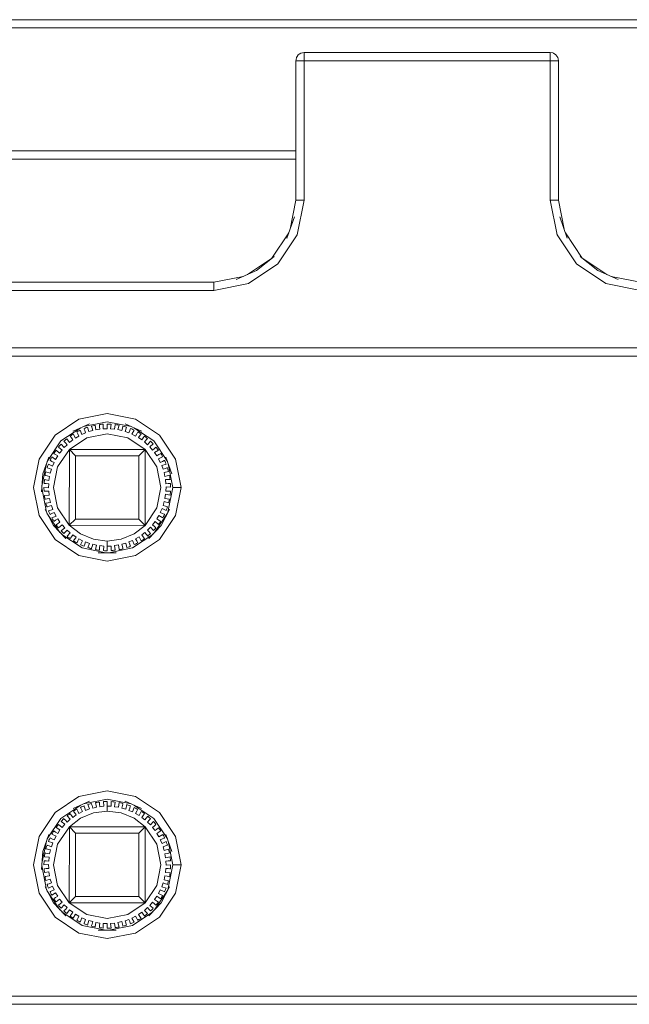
# Model space of a CAD drawing. Header units: millimetres. Extents: x 53056 to 116131, y -669674 to -625124.
# Tile 145 of 168: x 70165 to 70228, y -640668 to -640566. Entities that reach past the tile are written whole.
import ezdxf

# ---------------------------------------------------------------- set-up
doc = ezdxf.new("R2010")
doc.units = ezdxf.units.MM
doc.header["$MEASUREMENT"] = 0
doc.linetypes.add('DGN Style 1', pattern=[536.199087, 0.892178, -535.306909])
doc.layers.add('Tank and Accumulators', color=7, linetype='Continuous', lineweight=0)

# ---------------------------------------------------------------- blocks, each defined once
blk = doc.blocks.new('*U55')
at = {"layer": 'Tank and Accumulators', "color": 7, "linetype": 'Continuous', "lineweight": 0}
for p, q in [((-14400.21, 6830.01), (-14400.21, 6830.01)), ((-14400.73, 6829.24), (-14400.73, 6829.23)), ((-14399.88, 6829.23), (-14400.21, 6829.23)), ((-14373.78, 6829.83), (-14373.78, 6829.83)), ((-14403.21, 6808.78), (-14401.46, 6811.4)), ((-14372.8, 6811.4), (-14371.05, 6808.78)), ((-14405.76, 6807.07), (-14403.25, 6808.75)), ((-14371.01, 6808.75), (-14368.5, 6807.07)), ((-14427.06, 6785.15), (-14426.59, 6787.47)), ((-14426.57, 6782.45), (-14427.07, 6784.97)), ((-14425.18, 6780.36), (-14426.53, 6782.37)), ((-14414.03, 6782.37), (-14415.38, 6780.36)), ((-14425.86, 6781.09), (-14425.85, 6781.08)), ((-14416.35, 6781.09), (-14424.22, 6781.1)), ((-14421.21, 6778.26), (-14421.2, 6778.26)), ((-14427.06, 6746.05), (-14426.59, 6748.37)), ((-14426.57, 6743.35), (-14427.07, 6745.87)), ((-14425.18, 6741.26), (-14426.53, 6743.27)), ((-14414.03, 6743.27), (-14415.38, 6741.26)), ((-14425.86, 6741.99), (-14425.85, 6741.98)), ((-14416.35, 6741.99), (-14424.22, 6742))]:
    blk.add_line(p, q, dxfattribs=at)
at = {"layer": 'Tank and Accumulators', "color": 7, "linetype": 'Continuous', "lineweight": 0, "flags": 128}
for points in [[(-14288.56, 6832.82), (-14288.56, 6832.82), (-14288.59, 6832.95), (-14288.73, 6833.16), (-14288.78, 6833.23), (-14289.05, 6833.41), (-14289.15, 6833.45), (-14289.38, 6833.48), (-14484.88, 6833.48), (-14485.05, 6833.45), (-14485.21, 6833.41), (-14485.34, 6833.34), (-14485.48, 6833.23), (-14485.57, 6833.12), (-14485.67, 6832.95), (-14485.73, 6832.63), (-14485.73, 6806.28), (-14485.73, 6806.28)], [(-14289.38, 6832.63), (-14289.38, 6832.63), (-14484.88, 6832.63), (-14484.88, 6806.28)], [(-14401.33, 6811.77), (-14400.73, 6814.78), (-14400.73, 6829.23), (-14400.71, 6829.37), (-14400.67, 6829.55), (-14400.6, 6829.66), (-14400.48, 6829.83), (-14400.39, 6829.9), (-14400.21, 6830.01), (-14399.88, 6830.08), (-14374.38, 6830.08), (-14374.1, 6830.03), (-14374.05, 6830.01), (-14373.78, 6829.83), (-14373.68, 6829.71), (-14373.59, 6829.55), (-14373.56, 6829.43), (-14373.53, 6829.23), (-14373.53, 6814.78), (-14372.93, 6811.77)], [(-14399.88, 6830.08), (-14399.88, 6830.08), (-14399.88, 6830.01), (-14399.88, 6829.83), (-14399.88, 6829.55), (-14399.88, 6829.23), (-14374.38, 6829.23), (-14374.38, 6814.78), (-14374.05, 6814.78), (-14373.78, 6814.78), (-14373.59, 6814.78), (-14373.53, 6814.78), (-14373.53, 6814.78)], [(-14374.37, 6830.07), (-14374.38, 6830.08), (-14374.38, 6830.01), (-14374.38, 6829.83), (-14374.38, 6829.55), (-14374.38, 6829.23), (-14374.05, 6829.23), (-14373.78, 6829.23), (-14373.59, 6829.23), (-14373.53, 6829.23), (-14373.53, 6829.23)], [(-14400.73, 6829.23), (-14400.73, 6829.23), (-14400.67, 6829.23), (-14400.48, 6829.23), (-14400.21, 6829.23)], [(-14400.73, 6814.78), (-14400.73, 6814.78), (-14400.67, 6814.78), (-14400.48, 6814.78), (-14400.21, 6814.78), (-14399.88, 6814.78), (-14399.88, 6829.23), (-14399.88, 6829.23)], [(-14400.73, 6819.88), (-14400.73, 6819.88), (-14454.44, 6819.88), (-14454.54, 6819.87), (-14454.77, 6819.81)], [(-14454.44, 6819.03), (-14454.44, 6819.03), (-14400.73, 6819.03)], [(-14409.23, 6805.43), (-14405.65, 6806.14), (-14402.62, 6808.17), (-14400.59, 6811.2), (-14399.88, 6814.78)], [(-14374.36, 6814.67), (-14374.38, 6814.78), (-14373.67, 6811.2), (-14373.69, 6811.3)], [(-14400.88, 6813.03), (-14400.88, 6813.04), (-14401.66, 6810.85), (-14401.65, 6810.85)], [(-14373.38, 6813.03), (-14373.38, 6813.04), (-14372.61, 6810.85), (-14372.61, 6810.86)], [(-14373.67, 6811.2), (-14371.64, 6808.17), (-14368.61, 6806.14), (-14365.03, 6805.43)], [(-14404.63, 6807.62), (-14404.8, 6807.49), (-14402.99, 6808.95), (-14403.02, 6808.93)], [(-14367.34, 6806.57), (-14367.33, 6806.56), (-14369.46, 6807.49), (-14371.27, 6808.95), (-14371.26, 6808.95)], [(-14406.93, 6806.56), (-14406.93, 6806.56), (-14404.8, 6807.49), (-14404.81, 6807.48)], [(-14369.63, 6807.62), (-14369.46, 6807.49), (-14369.46, 6807.49)], [(-14468.99, 6802.28), (-14467.31, 6803.74), (-14466.97, 6804.11), (-14465.82, 6805.11), (-14465.54, 6805.28), (-14464, 6805.98), (-14463.84, 6806.02), (-14462.01, 6806.28), (-14409.23, 6806.28), (-14406.19, 6806.88)], [(-14368.07, 6806.88), (-14365.03, 6806.28), (-14312.25, 6806.28), (-14310.42, 6806.02), (-14310.26, 6805.98), (-14308.72, 6805.28), (-14308.44, 6805.11), (-14307.29, 6804.11), (-14306.95, 6803.74), (-14305.27, 6802.28)], [(-14462.05, 6806.27), (-14462.01, 6806.28), (-14462.01, 6806.21), (-14462.01, 6806.03), (-14462.01, 6805.75), (-14462.01, 6805.43), (-14409.23, 6805.43), (-14409.23, 6805.75), (-14409.23, 6806.03), (-14409.23, 6806.21), (-14409.23, 6806.28), (-14409.23, 6806.28)], [(-14437.61, 6799.41), (-14437.61, 6799.41), (-14437.45, 6799.45), (-14437.28, 6799.48), (-14336.98, 6799.48), (-14336.75, 6799.45), (-14336.65, 6799.41), (-14336.38, 6799.23), (-14336.33, 6799.16), (-14336.19, 6798.95), (-14336.16, 6798.82), (-14336.16, 6798.82)], [(-14336.98, 6781.63), (-14336.98, 6798.63), (-14437.28, 6798.63), (-14437.28, 6798.63)], [(-14420.28, 6777.38), (-14423.21, 6777.96), (-14425.69, 6779.62), (-14427.35, 6782.1), (-14427.93, 6785.03), (-14427.35, 6787.96), (-14425.69, 6790.44), (-14423.21, 6792.1), (-14420.28, 6792.68), (-14417.35, 6792.1), (-14414.87, 6790.44), (-14413.21, 6787.96), (-14412.63, 6785.03), (-14413.21, 6782.1), (-14414.87, 6779.62), (-14417.35, 6777.96), (-14420.28, 6777.38)], [(-14426.51, 6787.71), (-14425.09, 6789.84), (-14423.03, 6791.21)], [(-14422.13, 6791.6), (-14422.12, 6791.61), (-14423.83, 6790.86), (-14423.82, 6790.87)], [(-14422.74, 6791.34), (-14420.28, 6791.83), (-14417.82, 6791.34)], [(-14422.61, 6790.91), (-14422.61, 6790.91), (-14422.67, 6791.07), (-14422.69, 6791.13), (-14422.57, 6791.17), (-14422.45, 6791.22), (-14422.32, 6791.26), (-14422.2, 6790.8), (-14421.79, 6790.91), (-14421.85, 6791.16), (-14421.9, 6791.32), (-14421.91, 6791.38), (-14421.78, 6791.41), (-14421.65, 6791.44), (-14421.52, 6791.47), (-14421.46, 6791), (-14421.04, 6791.05), (-14421.07, 6791.31), (-14421.09, 6791.48), (-14421.1, 6791.53), (-14420.97, 6791.55), (-14420.84, 6791.56), (-14420.7, 6791.57), (-14420.7, 6791.1), (-14420.28, 6791.1), (-14420.28, 6791.36), (-14420.28, 6791.53), (-14420.28, 6791.59), (-14420.15, 6791.59), (-14420.01, 6791.58), (-14419.88, 6791.57), (-14419.94, 6791.11), (-14419.52, 6791.05), (-14419.49, 6791.31), (-14419.47, 6791.48), (-14419.46, 6791.53), (-14419.33, 6791.52), (-14419.19, 6791.5), (-14419.06, 6791.47), (-14419.18, 6791.01), (-14418.77, 6790.91), (-14418.71, 6791.16), (-14418.66, 6791.32), (-14418.65, 6791.38), (-14418.52, 6791.35), (-14418.39, 6791.31), (-14418.27, 6791.27), (-14418.44, 6790.83), (-14418.04, 6790.67), (-14417.95, 6790.91)], [(-14416.74, 6790.87), (-14416.73, 6790.86), (-14418.44, 6791.61), (-14418.43, 6791.6)], [(-14417.53, 6791.21), (-14415.47, 6789.84), (-14414.05, 6787.71)], [(-14424.75, 6789.17), (-14424.75, 6789.16), (-14424.44, 6789.45), (-14424.61, 6789.64), (-14424.73, 6789.77), (-14424.77, 6789.81), (-14424.67, 6789.9), (-14424.57, 6789.99), (-14424.47, 6790.07), (-14424.19, 6789.69), (-14423.85, 6789.94), (-14424, 6790.15), (-14424.1, 6790.29), (-14424.14, 6790.33), (-14424.03, 6790.41), (-14423.92, 6790.49), (-14423.81, 6790.56), (-14423.58, 6790.14), (-14423.21, 6790.35), (-14423.33, 6790.58), (-14423.41, 6790.72), (-14423.44, 6790.78), (-14423.32, 6790.84), (-14423.2, 6790.9), (-14423.08, 6790.96), (-14422.91, 6790.52), (-14422.52, 6790.67), (-14422.61, 6790.91)], [(-14423.56, 6781.75), (-14423.56, 6781.75), (-14424.22, 6781.1), (-14424.21, 6788.96), (-14422.41, 6790.17), (-14420.28, 6790.59), (-14418.15, 6790.17), (-14416.35, 6788.96), (-14417, 6788.31), (-14417, 6788.31)], [(-14417.95, 6790.91), (-14417.95, 6790.91), (-14417.89, 6791.07), (-14417.87, 6791.13), (-14417.74, 6791.08), (-14417.62, 6791.02), (-14417.5, 6790.97), (-14417.73, 6790.55), (-14417.35, 6790.35), (-14417.23, 6790.58), (-14417.15, 6790.72), (-14417.12, 6790.78), (-14417, 6790.71), (-14416.89, 6790.64), (-14416.78, 6790.57), (-14417.05, 6790.19), (-14416.71, 6789.94), (-14416.56, 6790.15), (-14416.46, 6790.29)], [(-14416.46, 6790.29), (-14416.46, 6790.29), (-14416.42, 6790.33), (-14416.32, 6790.25), (-14416.21, 6790.17), (-14416.11, 6790.09), (-14416.43, 6789.74), (-14416.12, 6789.45), (-14415.95, 6789.64), (-14415.83, 6789.77), (-14415.79, 6789.81), (-14415.69, 6789.72), (-14415.6, 6789.62), (-14415.51, 6789.53), (-14415.87, 6789.23), (-14415.6, 6788.9), (-14415.4, 6789.06), (-14415.27, 6789.17), (-14415.23, 6789.21), (-14415.14, 6789.1), (-14415.06, 6789), (-14414.98, 6788.89), (-14415.38, 6788.64), (-14415.15, 6788.28), (-14414.93, 6788.42), (-14414.79, 6788.51), (-14414.74, 6788.54), (-14414.67, 6788.43), (-14414.6, 6788.31), (-14414.54, 6788.2), (-14414.97, 6788), (-14414.79, 6787.61), (-14414.55, 6787.72), (-14414.4, 6787.8), (-14414.35, 6787.82), (-14414.29, 6787.7), (-14414.24, 6787.58), (-14414.19, 6787.45), (-14414.64, 6787.31), (-14414.5, 6786.9), (-14414.26, 6786.98)], [(-14426.16, 6787.8), (-14426.16, 6787.8), (-14426.21, 6787.82), (-14426.16, 6787.94), (-14426.1, 6788.06), (-14426.03, 6788.18), (-14425.63, 6787.92), (-14425.41, 6788.28), (-14425.63, 6788.42), (-14425.77, 6788.51), (-14425.82, 6788.54), (-14425.75, 6788.65), (-14425.67, 6788.76), (-14425.59, 6788.87), (-14425.23, 6788.57), (-14424.96, 6788.9), (-14425.16, 6789.06), (-14425.29, 6789.17)], [(-14425.29, 6789.17), (-14425.29, 6789.17), (-14425.33, 6789.21), (-14425.25, 6789.31), (-14425.16, 6789.41), (-14425.07, 6789.51), (-14424.75, 6789.17)], [(-14426.97, 6786.42), (-14426.35, 6788.17), (-14426.35, 6788.17)], [(-14420.28, 6778.95), (-14420.28, 6778.95), (-14420.28, 6779.12), (-14420.28, 6779.29), (-14420.28, 6779.47), (-14421.72, 6779.65), (-14423.06, 6780.21), (-14424.22, 6781.1), (-14425.42, 6782.9), (-14425.84, 6785.03), (-14425.42, 6787.15), (-14424.21, 6788.96), (-14423.56, 6788.31), (-14423.56, 6788.31)], [(-14424.21, 6788.96), (-14416.35, 6788.96), (-14415.14, 6787.15), (-14414.72, 6785.03), (-14415.14, 6782.9), (-14416.35, 6781.09), (-14417, 6781.75), (-14417, 6781.75)], [(-14423.56, 6788.31), (-14417, 6788.31), (-14417, 6781.75), (-14423.56, 6781.75), (-14423.56, 6788.31)], [(-14416.35, 6788.96), (-14416.35, 6781.09), (-14417.5, 6780.21), (-14418.84, 6779.65), (-14420.28, 6779.47)], [(-14413.6, 6786.44), (-14413.59, 6786.42), (-14414.21, 6788.17), (-14414.21, 6788.16)], [(-14425.63, 6781.63), (-14425.63, 6781.63), (-14425.77, 6781.54), (-14425.82, 6781.51), (-14425.89, 6781.63), (-14425.96, 6781.74), (-14426.02, 6781.86), (-14425.59, 6782.06), (-14425.77, 6782.44), (-14426.01, 6782.33), (-14426.16, 6782.26), (-14426.21, 6782.23), (-14426.27, 6782.36), (-14426.32, 6782.48), (-14426.37, 6782.6), (-14425.92, 6782.75), (-14426.06, 6783.15), (-14426.3, 6783.07), (-14426.46, 6783.02), (-14426.52, 6783), (-14426.56, 6783.13), (-14426.6, 6783.26), (-14426.63, 6783.38), (-14426.17, 6783.47), (-14426.25, 6783.89), (-14426.5, 6783.84), (-14426.67, 6783.81), (-14426.72, 6783.8), (-14426.75, 6783.93), (-14426.77, 6784.06), (-14426.79, 6784.19), (-14426.31, 6784.22), (-14426.34, 6784.65), (-14426.6, 6784.63), (-14426.77, 6784.62), (-14426.83, 6784.62), (-14426.83, 6784.75), (-14426.84, 6784.88), (-14426.84, 6785.01), (-14426.37, 6784.99), (-14426.34, 6785.41), (-14426.6, 6785.43), (-14426.77, 6785.44), (-14426.83, 6785.44), (-14426.82, 6785.57), (-14426.8, 6785.7), (-14426.79, 6785.84), (-14426.32, 6785.75), (-14426.25, 6786.17), (-14426.5, 6786.21), (-14426.67, 6786.25), (-14426.72, 6786.26), (-14426.7, 6786.39), (-14426.67, 6786.52), (-14426.64, 6786.65), (-14426.19, 6786.5), (-14426.06, 6786.9), (-14426.3, 6786.98), (-14426.46, 6787.04), (-14426.52, 6787.05), (-14426.48, 6787.18), (-14426.43, 6787.31), (-14426.38, 6787.43), (-14425.96, 6787.23), (-14425.77, 6787.61), (-14426.01, 6787.72), (-14426.16, 6787.8)], [(-14413.97, 6787.47), (-14413.48, 6785.03), (-14413.99, 6782.45)], [(-14427.1, 6784.57), (-14427.1, 6784.56), (-14426.97, 6786.42)], [(-14426.96, 6786.44), (-14426.97, 6786.42), (-14426.97, 6786.39)], [(-14414.1, 6787.04), (-14414.1, 6787.04), (-14414.04, 6787.05), (-14414, 6786.93), (-14413.97, 6786.8), (-14413.93, 6786.67), (-14414.39, 6786.58), (-14414.32, 6786.17), (-14414.06, 6786.21), (-14413.89, 6786.25), (-14413.84, 6786.26), (-14413.81, 6786.13), (-14413.79, 6785.99), (-14413.77, 6785.86), (-14414.25, 6785.83), (-14414.22, 6785.41), (-14413.96, 6785.43), (-14413.79, 6785.44), (-14413.73, 6785.44), (-14413.73, 6785.31), (-14413.72, 6785.17), (-14413.72, 6785.04), (-14414.19, 6785.07), (-14414.22, 6784.65), (-14413.96, 6784.63), (-14413.79, 6784.62), (-14413.73, 6784.62), (-14413.74, 6784.48), (-14413.76, 6784.35), (-14413.77, 6784.22), (-14414.24, 6784.31), (-14414.32, 6783.89), (-14414.06, 6783.84), (-14413.89, 6783.81), (-14413.84, 6783.8), (-14413.86, 6783.67), (-14413.89, 6783.54), (-14413.92, 6783.41), (-14414.37, 6783.55), (-14414.5, 6783.15), (-14414.26, 6783.07), (-14414.1, 6783.02), (-14414.04, 6783), (-14414.08, 6782.87), (-14414.13, 6782.75), (-14414.18, 6782.62), (-14414.6, 6782.83), (-14414.79, 6782.44), (-14414.55, 6782.33), (-14414.4, 6782.26)], [(-14414.26, 6786.98), (-14414.26, 6786.98), (-14414.1, 6787.04)], [(-14412.63, 6785.03), (-14412.96, 6785.03), (-14413.23, 6785.03), (-14413.42, 6785.03), (-14413.48, 6785.03), (-14413.48, 6785.03)], [(-14425.9, 6781.15), (-14425.86, 6781.09), (-14426.72, 6782.74), (-14426.72, 6782.74)], [(-14413.85, 6782.72), (-14413.84, 6782.74), (-14414.7, 6781.09), (-14415.97, 6779.73), (-14415.97, 6779.73)], [(-14414.4, 6782.26), (-14414.4, 6782.26), (-14414.35, 6782.23), (-14414.4, 6782.12), (-14414.46, 6782), (-14414.53, 6781.88), (-14414.93, 6782.13), (-14415.15, 6781.77), (-14414.93, 6781.63)], [(-14424.6, 6779.73), (-14424.59, 6779.73), (-14425.86, 6781.09)], [(-14420.62, 6778.95), (-14421.04, 6779), (-14421.07, 6778.75), (-14421.09, 6778.58), (-14421.1, 6778.52), (-14421.23, 6778.54), (-14421.37, 6778.56), (-14421.5, 6778.58), (-14421.38, 6779.04), (-14421.79, 6779.15), (-14421.85, 6778.89), (-14421.9, 6778.73), (-14421.91, 6778.67), (-14422.04, 6778.71), (-14422.17, 6778.75), (-14422.29, 6778.79), (-14422.12, 6779.23), (-14422.52, 6779.38), (-14422.61, 6779.14), (-14422.67, 6778.98), (-14422.69, 6778.93), (-14422.82, 6778.98), (-14422.94, 6779.03), (-14423.06, 6779.09), (-14422.83, 6779.5), (-14423.21, 6779.71), (-14423.33, 6779.48), (-14423.41, 6779.33), (-14423.44, 6779.28), (-14423.56, 6779.35), (-14423.67, 6779.41), (-14423.78, 6779.48), (-14423.51, 6779.87), (-14423.85, 6780.11), (-14424, 6779.91), (-14424.1, 6779.77), (-14424.14, 6779.72), (-14424.24, 6779.8), (-14424.35, 6779.88), (-14424.45, 6779.97), (-14424.13, 6780.31), (-14424.44, 6780.6), (-14424.61, 6780.41), (-14424.73, 6780.29), (-14424.77, 6780.25), (-14424.87, 6780.34), (-14424.96, 6780.43), (-14425.05, 6780.53), (-14424.69, 6780.83), (-14424.96, 6781.16), (-14425.16, 6780.99), (-14425.29, 6780.88), (-14425.33, 6780.85), (-14425.42, 6780.95), (-14425.5, 6781.06), (-14425.58, 6781.16), (-14425.18, 6781.42), (-14425.41, 6781.77), (-14425.63, 6781.63)], [(-14414.93, 6781.63), (-14414.93, 6781.63), (-14414.79, 6781.54), (-14414.74, 6781.51), (-14414.81, 6781.4), (-14414.89, 6781.29), (-14414.97, 6781.18), (-14415.33, 6781.48), (-14415.6, 6781.16), (-14415.4, 6780.99), (-14415.27, 6780.88), (-14415.23, 6780.85), (-14415.31, 6780.75), (-14415.4, 6780.65), (-14415.49, 6780.55), (-14415.81, 6780.89), (-14416.12, 6780.6), (-14415.95, 6780.41), (-14415.83, 6780.29), (-14415.79, 6780.25), (-14415.89, 6780.16), (-14415.99, 6780.07), (-14416.09, 6779.98), (-14416.37, 6780.36), (-14416.71, 6780.11), (-14416.56, 6779.91), (-14416.46, 6779.77), (-14416.42, 6779.72), (-14416.53, 6779.64), (-14416.64, 6779.57), (-14416.75, 6779.5), (-14416.98, 6779.91), (-14417.35, 6779.71), (-14417.23, 6779.48), (-14417.15, 6779.33), (-14417.12, 6779.28), (-14417.24, 6779.22), (-14417.36, 6779.16), (-14417.48, 6779.1), (-14417.65, 6779.54), (-14418.04, 6779.38), (-14417.95, 6779.14), (-14417.89, 6778.98), (-14417.87, 6778.93), (-14417.99, 6778.88), (-14418.12, 6778.84), (-14418.24, 6778.79), (-14418.36, 6779.25), (-14418.77, 6779.15), (-14418.71, 6778.89), (-14418.66, 6778.73), (-14418.65, 6778.67), (-14418.78, 6778.64), (-14418.91, 6778.61), (-14419.04, 6778.59), (-14419.1, 6779.06), (-14419.52, 6779), (-14419.49, 6778.75), (-14419.47, 6778.58), (-14419.46, 6778.52), (-14419.59, 6778.51), (-14419.72, 6778.49), (-14419.86, 6778.48), (-14419.86, 6778.95), (-14420.28, 6778.95), (-14420.28, 6778.7), (-14420.28, 6778.53), (-14420.28, 6778.47), (-14420.41, 6778.47), (-14420.55, 6778.47), (-14420.68, 6778.48), (-14420.62, 6778.95)], [(-14414.71, 6781.08), (-14414.7, 6781.09), (-14414.66, 6781.15)], [(-14420.44, 6778.26), (-14422.88, 6778.75), (-14424.99, 6780.15)], [(-14415.57, 6780.15), (-14417.68, 6778.75), (-14420.12, 6778.26)], [(-14419.36, 6778.26), (-14419.35, 6778.26), (-14421.21, 6778.26)], [(-14414.87, 6740.52), (-14417.35, 6738.86), (-14420.28, 6738.28), (-14423.21, 6738.86), (-14425.69, 6740.52), (-14427.35, 6743), (-14427.93, 6745.93), (-14427.35, 6748.86), (-14425.69, 6751.34), (-14423.21, 6753), (-14420.28, 6753.58), (-14417.35, 6753), (-14414.87, 6751.34), (-14413.21, 6748.86), (-14412.63, 6745.93), (-14413.21, 6743), (-14414.87, 6740.52)], [(-14424.61, 6750.54), (-14424.61, 6750.54), (-14424.44, 6750.35), (-14424.13, 6750.64), (-14424.45, 6750.99), (-14424.35, 6751.07), (-14424.24, 6751.15), (-14424.14, 6751.23), (-14424.1, 6751.19), (-14424, 6751.05), (-14423.85, 6750.84), (-14423.51, 6751.09), (-14423.78, 6751.47), (-14423.67, 6751.54), (-14423.56, 6751.61), (-14423.44, 6751.68), (-14423.41, 6751.62), (-14423.33, 6751.48), (-14423.21, 6751.25), (-14422.83, 6751.45), (-14423.06, 6751.87), (-14422.94, 6751.92), (-14422.82, 6751.98), (-14422.69, 6752.03), (-14422.67, 6751.97), (-14422.61, 6751.81), (-14422.52, 6751.57), (-14422.12, 6751.73), (-14422.29, 6752.17), (-14422.17, 6752.21), (-14422.04, 6752.25), (-14421.91, 6752.28), (-14421.9, 6752.22), (-14421.85, 6752.06), (-14421.79, 6751.81), (-14421.38, 6751.91), (-14421.5, 6752.37), (-14421.37, 6752.4), (-14421.23, 6752.42), (-14421.1, 6752.43), (-14421.09, 6752.38), (-14421.07, 6752.21)], [(-14422.12, 6752.51), (-14423.83, 6751.76), (-14423.82, 6751.77)], [(-14422.74, 6752.24), (-14420.28, 6752.73), (-14417.82, 6752.24)], [(-14421.07, 6752.21), (-14421.07, 6752.21), (-14421.04, 6751.95), (-14420.62, 6752.01), (-14420.68, 6752.47)], [(-14420.68, 6752.47), (-14420.55, 6752.48), (-14420.41, 6752.49), (-14420.28, 6752.49), (-14420.28, 6752.43), (-14420.28, 6752.26), (-14420.28, 6752), (-14419.86, 6752), (-14419.86, 6752.47), (-14419.72, 6752.46), (-14419.59, 6752.45), (-14419.46, 6752.43), (-14419.47, 6752.38), (-14419.49, 6752.21), (-14419.52, 6751.95), (-14419.1, 6751.9), (-14419.04, 6752.37), (-14418.91, 6752.34), (-14418.78, 6752.31), (-14418.65, 6752.28), (-14418.66, 6752.22), (-14418.71, 6752.06)], [(-14418.43, 6752.5), (-14418.44, 6752.51), (-14416.73, 6751.76), (-14416.74, 6751.77)], [(-14426.51, 6748.61), (-14425.09, 6750.74), (-14423.03, 6752.11)], [(-14420.28, 6751.49), (-14418.84, 6751.3), (-14417.5, 6750.75), (-14416.34, 6749.86), (-14415.14, 6748.05), (-14414.72, 6745.93), (-14415.14, 6743.8), (-14416.35, 6741.99), (-14418.15, 6740.79), (-14420.28, 6740.37), (-14422.41, 6740.79), (-14424.22, 6742), (-14425.42, 6743.8), (-14425.84, 6745.93), (-14425.42, 6748.05), (-14424.21, 6749.86), (-14423.06, 6750.75), (-14421.72, 6751.3), (-14420.28, 6751.49), (-14420.28, 6751.67), (-14420.28, 6751.84), (-14420.28, 6752), (-14420.28, 6752)], [(-14418.71, 6752.06), (-14418.71, 6752.06), (-14418.77, 6751.81), (-14418.36, 6751.7), (-14418.24, 6752.16), (-14418.12, 6752.12), (-14417.99, 6752.07), (-14417.87, 6752.03), (-14417.89, 6751.97), (-14417.95, 6751.81), (-14418.04, 6751.57), (-14417.65, 6751.42), (-14417.48, 6751.86), (-14417.36, 6751.8), (-14417.24, 6751.74), (-14417.12, 6751.68), (-14417.15, 6751.62)], [(-14417.53, 6752.11), (-14415.47, 6750.74), (-14414.05, 6748.61)], [(-14417.15, 6751.62), (-14417.15, 6751.62), (-14417.23, 6751.48), (-14417.35, 6751.25), (-14416.98, 6751.04), (-14416.75, 6751.46), (-14416.64, 6751.39), (-14416.53, 6751.31), (-14416.42, 6751.23), (-14416.46, 6751.19), (-14416.56, 6751.05), (-14416.71, 6750.84), (-14416.37, 6750.59), (-14416.09, 6750.97), (-14415.99, 6750.89), (-14415.89, 6750.8), (-14415.79, 6750.71), (-14415.83, 6750.67)], [(-14425.29, 6750.07), (-14425.29, 6750.07), (-14425.16, 6749.96), (-14424.96, 6749.8), (-14424.69, 6750.13), (-14425.05, 6750.43), (-14424.96, 6750.52), (-14424.87, 6750.62), (-14424.77, 6750.71), (-14424.73, 6750.67), (-14424.61, 6750.54)], [(-14415.83, 6750.67), (-14415.83, 6750.67), (-14415.95, 6750.54), (-14416.12, 6750.35), (-14415.81, 6750.06), (-14415.49, 6750.41), (-14415.4, 6750.31), (-14415.31, 6750.21), (-14415.23, 6750.11), (-14415.27, 6750.07), (-14415.4, 6749.96)], [(-14426.46, 6747.94), (-14426.46, 6747.94), (-14426.3, 6747.88), (-14426.06, 6747.8), (-14425.92, 6748.21), (-14426.37, 6748.35), (-14426.32, 6748.48), (-14426.27, 6748.6), (-14426.21, 6748.72), (-14426.16, 6748.7), (-14426.01, 6748.62), (-14425.77, 6748.51), (-14425.59, 6748.9), (-14426.02, 6749.1), (-14425.96, 6749.21), (-14425.89, 6749.33), (-14425.82, 6749.44), (-14425.77, 6749.41)], [(-14425.77, 6749.41), (-14425.77, 6749.41), (-14425.63, 6749.32), (-14425.41, 6749.18), (-14425.18, 6749.54), (-14425.58, 6749.79), (-14425.5, 6749.9), (-14425.42, 6750), (-14425.33, 6750.11), (-14425.29, 6750.07)], [(-14423.56, 6742.65), (-14423.56, 6742.65), (-14424.22, 6742), (-14424.21, 6749.86), (-14423.56, 6749.21), (-14423.56, 6749.21)], [(-14424.21, 6749.86), (-14416.34, 6749.86), (-14416.35, 6741.99), (-14417, 6742.65), (-14417, 6742.65)], [(-14417, 6749.21), (-14417, 6749.21), (-14416.34, 6749.86)], [(-14415.4, 6749.96), (-14415.4, 6749.96), (-14415.6, 6749.8), (-14415.33, 6749.47), (-14414.97, 6749.77), (-14414.89, 6749.66), (-14414.81, 6749.55), (-14414.74, 6749.44), (-14414.79, 6749.41)], [(-14414.79, 6749.41), (-14414.79, 6749.41), (-14414.93, 6749.32), (-14415.15, 6749.18), (-14414.93, 6748.82), (-14414.53, 6749.08), (-14414.46, 6748.96), (-14414.4, 6748.84), (-14414.35, 6748.72), (-14414.4, 6748.7), (-14414.55, 6748.62)], [(-14426.35, 6749.07), (-14426.35, 6749.07), (-14426.97, 6747.32), (-14427.1, 6745.46), (-14427.1, 6745.47)], [(-14417, 6742.65), (-14423.56, 6742.65), (-14423.56, 6749.21), (-14417, 6749.21), (-14417, 6742.65)], [(-14414.55, 6748.62), (-14414.55, 6748.62), (-14414.79, 6748.51), (-14414.6, 6748.13), (-14414.18, 6748.33), (-14414.13, 6748.21), (-14414.08, 6748.08), (-14414.04, 6747.95), (-14414.1, 6747.94)], [(-14413.6, 6747.34), (-14413.59, 6747.32), (-14414.21, 6749.07), (-14414.21, 6749.06)], [(-14413.97, 6748.37), (-14413.48, 6745.93), (-14413.99, 6743.35)], [(-14336.59, 6731.59), (-14336.65, 6731.54), (-14336.75, 6731.51), (-14336.98, 6731.48), (-14437.28, 6731.48), (-14437.45, 6731.5), (-14437.61, 6731.54), (-14437.74, 6731.62), (-14437.88, 6731.73), (-14437.97, 6731.83), (-14438.07, 6732), (-14438.13, 6732.33), (-14438.13, 6747.43), (-14438.25, 6747.35)], [(-14426.97, 6747.29), (-14426.97, 6747.32), (-14426.96, 6747.34)], [(-14426.77, 6746.34), (-14426.77, 6746.34), (-14426.6, 6746.33), (-14426.34, 6746.31), (-14426.31, 6746.73), (-14426.79, 6746.76), (-14426.77, 6746.89), (-14426.75, 6747.03), (-14426.72, 6747.16), (-14426.67, 6747.15), (-14426.5, 6747.11), (-14426.25, 6747.07), (-14426.17, 6747.48), (-14426.63, 6747.57), (-14426.6, 6747.7), (-14426.56, 6747.83), (-14426.52, 6747.95), (-14426.46, 6747.94)], [(-14414.1, 6747.94), (-14414.1, 6747.94), (-14414.26, 6747.88), (-14414.5, 6747.8), (-14414.37, 6747.4), (-14413.92, 6747.55), (-14413.89, 6747.42), (-14413.86, 6747.29), (-14413.84, 6747.16), (-14413.89, 6747.15), (-14414.06, 6747.11)], [(-14426.77, 6745.52), (-14426.77, 6745.52), (-14426.6, 6745.53), (-14426.34, 6745.55), (-14426.37, 6745.97), (-14426.84, 6745.94), (-14426.84, 6746.07), (-14426.83, 6746.21), (-14426.83, 6746.34), (-14426.77, 6746.34)], [(-14414.06, 6747.11), (-14414.06, 6747.11), (-14414.32, 6747.07), (-14414.24, 6746.65), (-14413.77, 6746.74), (-14413.76, 6746.6), (-14413.74, 6746.47), (-14413.73, 6746.34), (-14413.79, 6746.34), (-14413.96, 6746.33)], [(-14413.96, 6746.33), (-14413.96, 6746.33), (-14414.22, 6746.31), (-14414.19, 6745.89), (-14413.72, 6745.91), (-14413.72, 6745.78), (-14413.73, 6745.65), (-14413.73, 6745.52), (-14413.79, 6745.52), (-14413.96, 6745.53), (-14414.22, 6745.55), (-14414.25, 6745.12), (-14413.77, 6745.09), (-14413.79, 6744.96), (-14413.81, 6744.83), (-14413.84, 6744.7), (-14413.89, 6744.71)], [(-14426.5, 6744.74), (-14426.5, 6744.74), (-14426.25, 6744.79), (-14426.32, 6745.21), (-14426.79, 6745.12), (-14426.8, 6745.25), (-14426.82, 6745.38), (-14426.83, 6745.52), (-14426.77, 6745.52)], [(-14412.63, 6745.93), (-14412.96, 6745.93), (-14413.23, 6745.93), (-14413.42, 6745.93), (-14413.48, 6745.93), (-14413.48, 6745.93)], [(-14426.3, 6743.97), (-14426.3, 6743.97), (-14426.06, 6744.05), (-14426.19, 6744.45), (-14426.64, 6744.31), (-14426.67, 6744.44), (-14426.7, 6744.57), (-14426.72, 6744.7), (-14426.67, 6744.71), (-14426.5, 6744.74)], [(-14413.89, 6744.71), (-14413.89, 6744.71), (-14414.06, 6744.74), (-14414.32, 6744.79), (-14414.39, 6744.37), (-14413.93, 6744.28), (-14413.97, 6744.16), (-14414, 6744.03), (-14414.04, 6743.9), (-14414.1, 6743.92), (-14414.26, 6743.97), (-14414.5, 6744.05), (-14414.64, 6743.65), (-14414.19, 6743.5), (-14414.24, 6743.38), (-14414.29, 6743.26), (-14414.35, 6743.13), (-14414.4, 6743.16), (-14414.55, 6743.23)], [(-14425.9, 6742.05), (-14425.86, 6741.99), (-14426.72, 6743.64), (-14426.72, 6743.64)], [(-14425.77, 6742.44), (-14425.77, 6742.44), (-14425.63, 6742.53), (-14425.41, 6742.67), (-14425.63, 6743.03), (-14426.03, 6742.78), (-14426.1, 6742.9), (-14426.16, 6743.02), (-14426.21, 6743.13), (-14426.16, 6743.16), (-14426.01, 6743.23), (-14425.77, 6743.34), (-14425.96, 6743.73), (-14426.38, 6743.52), (-14426.43, 6743.65), (-14426.48, 6743.77), (-14426.52, 6743.9), (-14426.46, 6743.92), (-14426.3, 6743.97)], [(-14414.55, 6743.23), (-14414.55, 6743.23), (-14414.79, 6743.34), (-14414.97, 6742.96), (-14414.54, 6742.76), (-14414.6, 6742.64), (-14414.67, 6742.53), (-14414.74, 6742.41), (-14414.79, 6742.44)], [(-14414.66, 6742.05), (-14414.7, 6741.99), (-14413.84, 6743.64), (-14413.85, 6743.62)], [(-14425.16, 6741.89), (-14425.16, 6741.89), (-14424.96, 6742.06), (-14425.23, 6742.38), (-14425.59, 6742.08), (-14425.67, 6742.19), (-14425.75, 6742.3), (-14425.82, 6742.41), (-14425.77, 6742.44)], [(-14414.79, 6742.44), (-14414.79, 6742.44), (-14414.93, 6742.53), (-14415.15, 6742.67), (-14415.38, 6742.32), (-14414.98, 6742.06), (-14415.06, 6741.96), (-14415.14, 6741.85), (-14415.23, 6741.75), (-14415.27, 6741.78)], [(-14424.6, 6740.63), (-14424.59, 6740.63), (-14425.86, 6741.99)], [(-14424.75, 6741.79), (-14425.07, 6741.45), (-14425.16, 6741.55), (-14425.25, 6741.65), (-14425.33, 6741.75), (-14425.29, 6741.78), (-14425.16, 6741.89)], [(-14424, 6740.81), (-14424, 6740.81), (-14423.85, 6741.01), (-14424.19, 6741.26), (-14424.47, 6740.88), (-14424.57, 6740.97), (-14424.67, 6741.06), (-14424.77, 6741.15), (-14424.73, 6741.19), (-14424.61, 6741.31)], [(-14424.61, 6741.31), (-14424.61, 6741.31), (-14424.44, 6741.5), (-14424.75, 6741.79), (-14424.75, 6741.79)], [(-14415.27, 6741.78), (-14415.27, 6741.78), (-14415.4, 6741.89), (-14415.6, 6742.06), (-14415.87, 6741.73), (-14415.51, 6741.43), (-14415.6, 6741.33), (-14415.69, 6741.24), (-14415.79, 6741.15), (-14415.83, 6741.19), (-14415.95, 6741.31), (-14416.12, 6741.5), (-14416.43, 6741.21), (-14416.11, 6740.87), (-14416.21, 6740.78), (-14416.32, 6740.7), (-14416.42, 6740.62), (-14416.46, 6740.67), (-14416.56, 6740.81), (-14416.71, 6741.01), (-14417.05, 6740.77), (-14416.78, 6740.38), (-14416.89, 6740.31), (-14417, 6740.25), (-14417.12, 6740.18), (-14417.15, 6740.23), (-14417.23, 6740.38), (-14417.35, 6740.61), (-14417.73, 6740.4), (-14417.5, 6739.99), (-14417.62, 6739.93), (-14417.74, 6739.88), (-14417.87, 6739.83), (-14417.89, 6739.88), (-14417.95, 6740.04), (-14418.04, 6740.28), (-14418.44, 6740.13), (-14418.27, 6739.69), (-14418.39, 6739.65), (-14418.52, 6739.61), (-14418.65, 6739.57), (-14418.66, 6739.63), (-14418.71, 6739.79), (-14418.77, 6740.05), (-14419.18, 6739.94), (-14419.06, 6739.48), (-14419.19, 6739.46), (-14419.33, 6739.44), (-14419.46, 6739.42), (-14419.47, 6739.48), (-14419.49, 6739.65), (-14419.52, 6739.9), (-14419.94, 6739.85), (-14419.88, 6739.38), (-14420.01, 6739.37), (-14420.15, 6739.37), (-14420.28, 6739.37), (-14420.28, 6739.43), (-14420.28, 6739.6), (-14420.28, 6739.85), (-14420.7, 6739.85), (-14420.7, 6739.38), (-14420.84, 6739.39), (-14420.97, 6739.41), (-14421.1, 6739.42), (-14421.09, 6739.48)], [(-14414.71, 6741.98), (-14414.7, 6741.99), (-14415.97, 6740.63), (-14415.97, 6740.63)], [(-14420.44, 6739.16), (-14422.88, 6739.65), (-14424.99, 6741.05)], [(-14422.67, 6739.88), (-14422.67, 6739.88), (-14422.61, 6740.04), (-14422.52, 6740.28), (-14422.91, 6740.44), (-14423.08, 6740), (-14423.2, 6740.06), (-14423.32, 6740.12), (-14423.44, 6740.18), (-14423.41, 6740.23), (-14423.33, 6740.38), (-14423.21, 6740.61), (-14423.58, 6740.81), (-14423.81, 6740.4), (-14423.92, 6740.47), (-14424.03, 6740.54), (-14424.14, 6740.62), (-14424.1, 6740.67), (-14424, 6740.81)], [(-14415.57, 6741.05), (-14417.68, 6739.65), (-14420.12, 6739.16)], [(-14421.09, 6739.48), (-14421.09, 6739.48), (-14421.07, 6739.65), (-14421.04, 6739.9), (-14421.46, 6739.96), (-14421.52, 6739.49), (-14421.65, 6739.51), (-14421.78, 6739.54), (-14421.91, 6739.57), (-14421.9, 6739.63), (-14421.85, 6739.79), (-14421.79, 6740.05), (-14422.2, 6740.15), (-14422.32, 6739.69), (-14422.45, 6739.74), (-14422.57, 6739.78), (-14422.69, 6739.83), (-14422.67, 6739.88)], [(-14421.2, 6739.16), (-14421.21, 6739.16), (-14419.35, 6739.16), (-14419.36, 6739.16)], [(-14437.28, 6732.33), (-14437.28, 6732.33), (-14336.98, 6732.33), (-14336.98, 6732.33)]]:
    blk.add_lwpolyline(points, dxfattribs=at)

msp = doc.modelspace()

# ---------------------------------------------------------------- block references
at = {"color": 7, "linetype": 'DGN Style 1', "lineweight": 0}
msp.add_blockref('*U55', (84593.95, -647399.35), dxfattribs=at)

doc.saveas('drawing.dxf')
